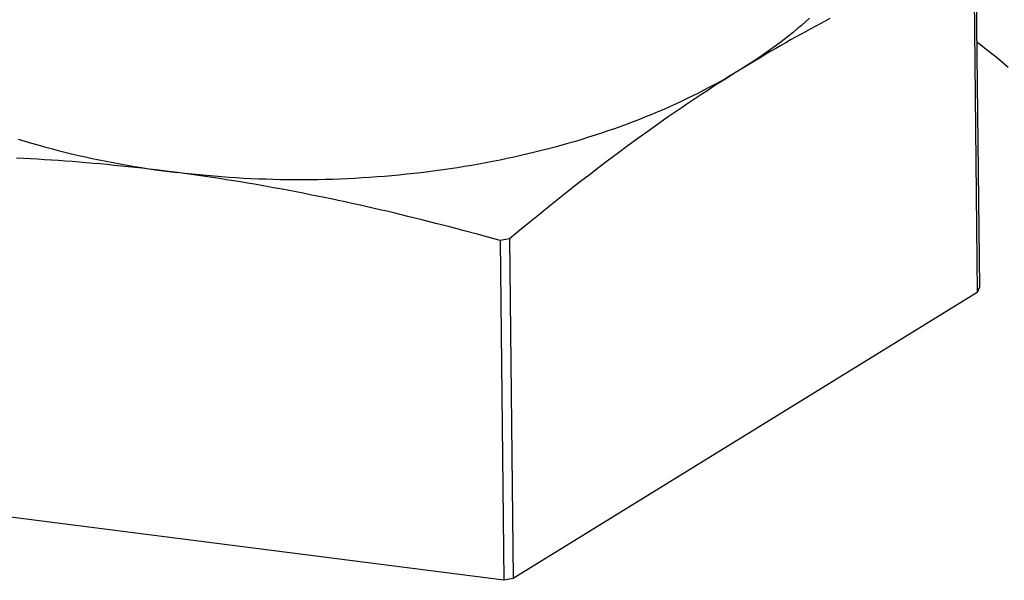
# Model space of a CAD drawing. Extents: x 0 to 841, y 0 to 594.
# Tile 45 of 66: x 765.79 to 769.92, y 139.04 to 141.39. Entities that reach past the tile are written whole.
import ezdxf

# ---------------------------------------------------------------- set-up
doc = ezdxf.new("R2010")
doc.units = 0
doc.header["$LTSCALE"] = 46.255
doc.layers.get('0').update_dxf_attribs({"linetype": 'CONTINUOUS'})

msp = doc.modelspace()

# ---------------------------------------------------------------- linework, layer by layer
at = {"color": 7, "linetype": 'CONTINUOUS'}
for p, q in [((769.7989, 141.6964), (769.814, 140.272)), ((769.7895, 141.6734), (769.8046, 140.2491)), ((768.4644, 140.9534), (768.4233, 140.9242)), ((768.4233, 140.9242), (768.3823, 140.8947)), ((768.3413, 140.8648), (768.3003, 140.8345)), ((768.3823, 140.8947), (768.3413, 140.8648)), ((768.3003, 140.8345), (768.2593, 140.8039)), ((768.2593, 140.8039), (768.2183, 140.7728)), ((768.1772, 140.7414), (768.1361, 140.7096)), ((768.2183, 140.7728), (768.1772, 140.7414)), ((768.1361, 140.7096), (768.0949, 140.6773)), ((768.0949, 140.6773), (768.0536, 140.6447)), ((768.0536, 140.6447), (768.0121, 140.6115)), ((767.4173, 140.5683), (767.3586, 140.5824)), ((767.9705, 140.5779), (767.9286, 140.5438)), ((768.0121, 140.6115), (767.9705, 140.5779)), ((767.4761, 140.5538), (767.4173, 140.5683)), ((767.5351, 140.5389), (767.4761, 140.5538)), ((767.5943, 140.5236), (767.5351, 140.5389)), ((767.9286, 140.5438), (767.8864, 140.5091)), ((767.6539, 140.5079), (767.5943, 140.5236)), ((767.7139, 140.4918), (767.6539, 140.5079)), ((767.8864, 140.5091), (767.844, 140.4739)), ((767.844, 140.4739), (767.8047, 140.4668)), ((767.8047, 140.4668), (767.8198, 139.0425)), ((767.844, 140.4739), (767.859, 139.0496)), ((769.8046, 140.2491), (767.859, 139.0496)), ((769.814, 140.272), (769.8046, 140.2491)), ((767.8198, 139.0425), (765.0561, 139.3961)), ((767.859, 139.0496), (767.8198, 139.0425))]:
    msp.add_line(p, q, dxfattribs=at)
for points in [[(769.1023, 141.3987), (769.0854, 141.3836), (769.0681, 141.3686), (769.0505, 141.3537), (769.0326, 141.339), (769.0144, 141.3243), (768.9959, 141.3098), (768.9771, 141.2954), (768.9579, 141.2812), (768.9385, 141.2671), (768.9187, 141.2531), (768.8987, 141.2393), (768.8783, 141.2256), (768.8577, 141.2121), (768.8368, 141.1987), (768.8156, 141.1855)], [(769.1874, 141.3973), (769.1668, 141.3864), (769.1462, 141.3755), (769.1256, 141.3644), (769.105, 141.3533), (769.0844, 141.342), (769.0637, 141.3307), (769.0431, 141.3192), (769.0225, 141.3076), (769.0018, 141.2959), (768.9811, 141.2841), (768.9604, 141.2721), (768.9398, 141.2601), (768.9191, 141.2479), (768.8984, 141.2357), (768.8777, 141.2233), (768.857, 141.2108), (768.8363, 141.1982), (768.8156, 141.1855)], [(769.8031, 141.2997), (769.8186, 141.2882), (769.8426, 141.2697), (769.8663, 141.2511), (769.8895, 141.2323), (769.9124, 141.2134), (769.935, 141.1943)], [(768.8156, 141.1855), (768.7941, 141.1724), (768.7723, 141.1594), (768.7502, 141.1467), (768.7279, 141.134), (768.7053, 141.1216), (768.6825, 141.1093), (768.6593, 141.0971), (768.636, 141.0851), (768.6123, 141.0733), (768.5884, 141.0617), (768.5643, 141.0502), (768.5399, 141.0389), (768.5153, 141.0278), (768.4905, 141.0168), (768.4654, 141.006), (768.44, 140.9954), (768.4145, 140.985), (768.3887, 140.9748), (768.3628, 140.9647), (768.3366, 140.9548), (768.3102, 140.9451), (768.2836, 140.9357), (768.2568, 140.9263), (768.2298, 140.9172), (768.2026, 140.9083), (768.1752, 140.8996), (768.1476, 140.891), (768.1199, 140.8827), (768.092, 140.8746), (768.0639, 140.8666), (768.0356, 140.8589), (768.0072, 140.8513), (767.9786, 140.844), (767.9499, 140.8369), (767.921, 140.8299), (767.892, 140.8232), (767.8629, 140.8167), (767.8336, 140.8104), (767.8041, 140.8043), (767.7746, 140.7984), (767.7449, 140.7927), (767.7151, 140.7873), (767.6852, 140.782), (767.6552, 140.777), (767.6251, 140.7721), (767.5949, 140.7675), (767.5646, 140.7631), (767.5342, 140.7589), (767.5038, 140.755), (767.4732, 140.7512), (767.4426, 140.7477), (767.4119, 140.7444), (767.3811, 140.7413), (767.3503, 140.7384), (767.3194, 140.7358), (767.2885, 140.7334), (767.2575, 140.7312), (767.2265, 140.7292), (767.1955, 140.7274), (767.1644, 140.7259), (767.1333, 140.7245), (767.1022, 140.7234), (767.071, 140.7226), (767.0399, 140.7219), (767.0087, 140.7215), (766.9775, 140.7213), (766.9464, 140.7213), (766.9152, 140.7215), (766.8841, 140.722), (766.8529, 140.7227), (766.8218, 140.7236), (766.7908, 140.7247), (766.7597, 140.726), (766.7287, 140.7276), (766.6977, 140.7294), (766.6668, 140.7314), (766.636, 140.7337), (766.6051, 140.7361), (766.5744, 140.7388), (766.5437, 140.7417), (766.5131, 140.7448), (766.4825, 140.7481), (766.4521, 140.7517)], [(768.8156, 141.1855), (768.7949, 141.1726), (768.7741, 141.1597), (768.7534, 141.1467), (768.7327, 141.1335), (768.712, 141.1203), (768.6913, 141.1069), (768.6706, 141.0934), (768.65, 141.0799), (768.6293, 141.0662), (768.6086, 141.0524), (768.588, 141.0386), (768.5674, 141.0246), (768.5468, 141.0105), (768.5262, 140.9964), (768.5056, 140.9821), (768.4644, 140.9534)], [(765.7841, 140.8921), (765.8114, 140.8837), (765.839, 140.8756), (765.8667, 140.8676), (765.8946, 140.8598), (765.9227, 140.8523), (765.9509, 140.8449), (765.9793, 140.8377), (766.0079, 140.8308), (766.0366, 140.824), (766.0654, 140.8175), (766.0944, 140.8112), (766.1236, 140.805), (766.1529, 140.7991), (766.1823, 140.7934), (766.2118, 140.7879), (766.2415, 140.7826), (766.2712, 140.7776), (766.3011, 140.7727), (766.3311, 140.7681), (766.3612, 140.7637), (766.3914, 140.7595), (766.4511, 140.7516)], [(766.4521, 140.7517), (766.3923, 140.7592), (766.3628, 140.7628), (766.3334, 140.7663), (766.304, 140.7697), (766.2746, 140.7729), (766.2452, 140.7761), (766.2158, 140.7791), (766.1864, 140.7821), (766.1571, 140.7849), (766.1277, 140.7877), (766.0984, 140.7903), (766.0691, 140.7928), (766.0398, 140.7952), (766.0105, 140.7975), (765.9813, 140.7997), (765.952, 140.8018), (765.9228, 140.8038), (765.8936, 140.8057), (765.8644, 140.8075), (765.8353, 140.8092), (765.8061, 140.8108), (765.777, 140.8122)], [(767.3586, 140.5824), (767.3294, 140.5893), (767.3001, 140.5961), (767.2709, 140.6028), (767.2417, 140.6095), (767.2125, 140.616), (767.1833, 140.6224), (767.1541, 140.6288), (767.1249, 140.635), (767.0958, 140.6412), (767.0666, 140.6473), (767.0374, 140.6532), (767.0082, 140.6591), (766.979, 140.6649), (766.9498, 140.6706), (766.9206, 140.6762), (766.8913, 140.6816), (766.8621, 140.687), (766.8328, 140.6923), (766.8035, 140.6975), (766.7742, 140.7026), (766.7449, 140.7076), (766.7156, 140.7125), (766.6862, 140.7172), (766.6569, 140.7219), (766.6275, 140.7265), (766.5981, 140.7309), (766.5687, 140.7353), (766.5393, 140.7395), (766.5099, 140.7437), (766.4805, 140.7477), (766.4511, 140.7516)], [(767.8047, 140.4668), (767.7743, 140.4753), (767.7139, 140.4918)]]:
    msp.add_lwpolyline(points, dxfattribs=at)

doc.saveas('drawing.dxf')
